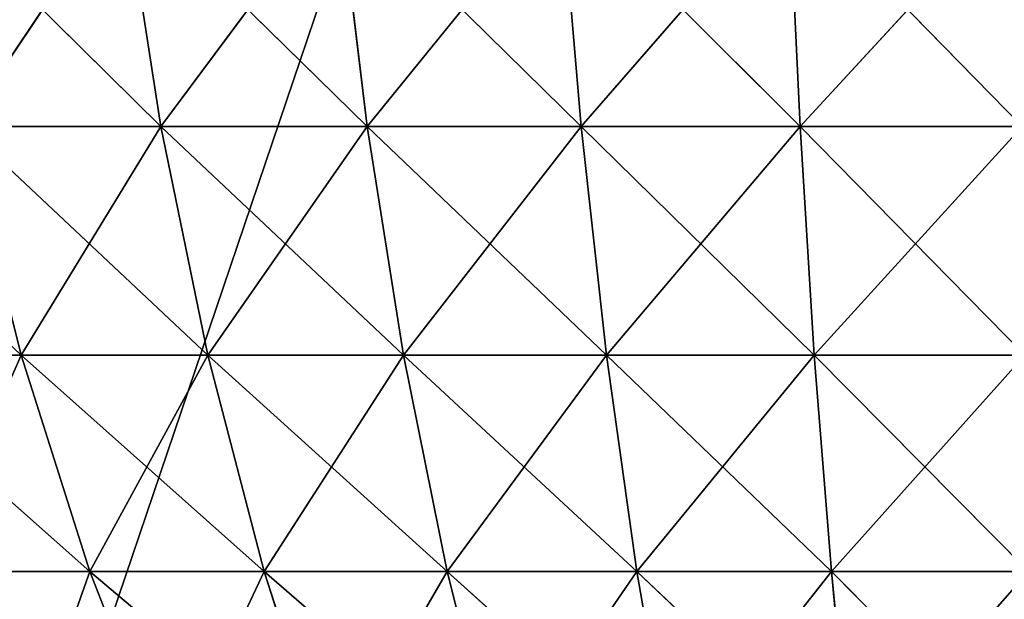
# Model space of a CAD drawing. Extents: x 23.4 to 34.4, y 0.2 to 38.3.
# Tile 44 of 256: x 27.3 to 28.8, y 8.5 to 9.4. Entities that reach past the tile are written whole.
import ezdxf

# ---------------------------------------------------------------- set-up
doc = ezdxf.new("R2010")
doc.units = 0
doc.header["$LTSCALE"] = 2.54
doc.layers.get('0').update_dxf_attribs({"color": 13, "linetype": 'CONTINUOUS'})

# ---------------------------------------------------------------- blocks, each defined once
blk = doc.blocks.new('SZCZOTKA_DO_WC_MOURO_-_WOL')
at = {"color": 0}
for p, q in [((32.837, 24.4835, 0.19), (24.637, 0.2835, 0.19)), ((32.837, 24.4835, 0.19), (24.637, 0.2835, 0.19)), ((27.4824, 9.2279, 7.6977), (27.0993, 9.6063, 7.6503)), ((27.4824, 9.2279, 7.6977), (27.0993, 9.6063, 7.6503)), ((27.1706, 9.2279, 1.6484), (27.4237, 9.6063, 1.357)), ((27.1706, 9.2279, 1.6484), (27.4237, 9.6063, 1.357)), ((27.4824, 9.2279, 7.6977), (27.4237, 9.6063, 7.823)), ((27.4824, 9.2279, 7.6977), (27.4237, 9.6063, 7.823)), ((27.8097, 9.2279, 7.8308), (27.4237, 9.6063, 7.823)), ((27.8097, 9.2279, 7.8308), (27.4237, 9.6063, 7.823)), ((27.4824, 9.2279, 1.4823), (27.4237, 9.6063, 1.357)), ((27.4824, 9.2279, 1.4823), (27.4237, 9.6063, 1.357)), ((27.4824, 9.2279, 1.4823), (27.7642, 9.6063, 1.2185)), ((27.4824, 9.2279, 1.4823), (27.7642, 9.6063, 1.2185)), ((27.8097, 9.2279, 7.8308), (27.7642, 9.6063, 7.9615)), ((27.8097, 9.2279, 7.8308), (27.7642, 9.6063, 7.9615)), ((28.1489, 9.2279, 7.9295), (27.7642, 9.6063, 7.9615)), ((28.1489, 9.2279, 7.9295), (27.7642, 9.6063, 7.9615)), ((27.8097, 9.2279, 1.3492), (27.7642, 9.6063, 1.2185)), ((27.8097, 9.2279, 1.3492), (27.7642, 9.6063, 1.2185)), ((27.8097, 9.2279, 1.3492), (28.1171, 9.6063, 1.1158)), ((27.8097, 9.2279, 1.3492), (28.1171, 9.6063, 1.1158)), ((28.1489, 9.2279, 7.9295), (28.1171, 9.6063, 8.0642)), ((28.1489, 9.2279, 7.9295), (28.1171, 9.6063, 8.0642)), ((28.4964, 9.2279, 7.9928), (28.1171, 9.6063, 8.0642)), ((28.4964, 9.2279, 7.9928), (28.1171, 9.6063, 8.0642)), ((28.1489, 9.2279, 1.2505), (28.1171, 9.6063, 1.1158)), ((28.1489, 9.2279, 1.2505), (28.1171, 9.6063, 1.1158)), ((28.1489, 9.2279, 1.2505), (28.4786, 9.6063, 1.0499)), ((28.1489, 9.2279, 1.2505), (28.4786, 9.6063, 1.0499)), ((28.4964, 9.2279, 7.9928), (28.4786, 9.6063, 8.1301)), ((28.4964, 9.2279, 7.9928), (28.4786, 9.6063, 8.1301)), ((28.8486, 9.2279, 8.0201), (28.4786, 9.6063, 8.1301)), ((28.8486, 9.2279, 8.0201), (28.4786, 9.6063, 8.1301)), ((28.4964, 9.2279, 1.1872), (28.4786, 9.6063, 1.0499)), ((28.4964, 9.2279, 1.1872), (28.4786, 9.6063, 1.0499)), ((28.4964, 9.2279, 1.1872), (28.8451, 9.6063, 1.0215)), ((28.4964, 9.2279, 1.1872), (28.8451, 9.6063, 1.0215)), ((27.261, 8.8653, 7.3811), (26.8775, 9.2279, 7.3344)), ((27.261, 8.8653, 7.3811), (26.8775, 9.2279, 7.3344)), ((27.1706, 9.2279, 7.5316), (27.4824, 9.2279, 7.6977)), ((27.4824, 9.2279, 1.4823), (27.1706, 9.2279, 1.6484)), ((27.261, 8.8653, 7.3811), (27.1706, 9.2279, 7.5316)), ((27.261, 8.8653, 7.3811), (27.1706, 9.2279, 7.5316)), ((27.5568, 8.8653, 7.5387), (27.1706, 9.2279, 7.5316)), ((27.5568, 8.8653, 7.5387), (27.1706, 9.2279, 7.5316)), ((27.1706, 9.2279, 7.5316), (27.4824, 9.2279, 7.6977)), ((27.261, 8.8653, 1.7989), (27.1706, 9.2279, 1.6484)), ((27.4824, 9.2279, 1.4823), (27.1706, 9.2279, 1.6484)), ((27.261, 8.8653, 1.7989), (27.1706, 9.2279, 1.6484)), ((27.261, 8.8653, 1.7989), (27.4824, 9.2279, 1.4823)), ((27.261, 8.8653, 1.7989), (27.4824, 9.2279, 1.4823)), ((27.4824, 9.2279, 7.6977), (27.8097, 9.2279, 7.8308)), ((27.8097, 9.2279, 1.3492), (27.4824, 9.2279, 1.4823)), ((27.5568, 8.8653, 7.5387), (27.4824, 9.2279, 7.6977)), ((27.5568, 8.8653, 7.5387), (27.4824, 9.2279, 7.6977)), ((27.8673, 8.8653, 7.6649), (27.4824, 9.2279, 7.6977)), ((27.8673, 8.8653, 7.6649), (27.4824, 9.2279, 7.6977)), ((27.4824, 9.2279, 7.6977), (27.8097, 9.2279, 7.8308)), ((27.5568, 8.8653, 1.6413), (27.4824, 9.2279, 1.4823)), ((27.8097, 9.2279, 1.3492), (27.4824, 9.2279, 1.4823)), ((27.5568, 8.8653, 1.6413), (27.4824, 9.2279, 1.4823)), ((27.5568, 8.8653, 1.6413), (27.8097, 9.2279, 1.3492)), ((27.5568, 8.8653, 1.6413), (27.8097, 9.2279, 1.3492)), ((27.8097, 9.2279, 7.8308), (28.1489, 9.2279, 7.9295)), ((28.1489, 9.2279, 1.2505), (27.8097, 9.2279, 1.3492)), ((27.8673, 8.8653, 7.6649), (27.8097, 9.2279, 7.8308)), ((27.8673, 8.8653, 7.6649), (27.8097, 9.2279, 7.8308)), ((28.1892, 8.8653, 7.7586), (27.8097, 9.2279, 7.8308)), ((28.1892, 8.8653, 7.7586), (27.8097, 9.2279, 7.8308)), ((27.8097, 9.2279, 7.8308), (28.1489, 9.2279, 7.9295)), ((27.8673, 8.8653, 1.5151), (27.8097, 9.2279, 1.3492)), ((28.1489, 9.2279, 1.2505), (27.8097, 9.2279, 1.3492)), ((27.8673, 8.8653, 1.5151), (27.8097, 9.2279, 1.3492)), ((27.8673, 8.8653, 1.5151), (28.1489, 9.2279, 1.2505)), ((27.8673, 8.8653, 1.5151), (28.1489, 9.2279, 1.2505)), ((28.1489, 9.2279, 7.9295), (28.4964, 9.2279, 7.9928)), ((28.4964, 9.2279, 1.1872), (28.1489, 9.2279, 1.2505)), ((28.1892, 8.8653, 7.7586), (28.1489, 9.2279, 7.9295)), ((28.1892, 8.8653, 7.7586), (28.1489, 9.2279, 7.9295)), ((28.5189, 8.8653, 7.8187), (28.1489, 9.2279, 7.9295)), ((28.5189, 8.8653, 7.8187), (28.1489, 9.2279, 7.9295)), ((28.1489, 9.2279, 7.9295), (28.4964, 9.2279, 7.9928)), ((28.1892, 8.8653, 1.4214), (28.1489, 9.2279, 1.2505)), ((28.4964, 9.2279, 1.1872), (28.1489, 9.2279, 1.2505)), ((28.1892, 8.8653, 1.4214), (28.1489, 9.2279, 1.2505)), ((28.1892, 8.8653, 1.4214), (28.4964, 9.2279, 1.1872)), ((28.1892, 8.8653, 1.4214), (28.4964, 9.2279, 1.1872)), ((28.4964, 9.2279, 7.9928), (28.8486, 9.2279, 8.0201)), ((28.8486, 9.2279, 1.1599), (28.4964, 9.2279, 1.1872)), ((28.5189, 8.8653, 7.8187), (28.4964, 9.2279, 7.9928)), ((28.5189, 8.8653, 7.8187), (28.4964, 9.2279, 7.9928)), ((28.8531, 8.8653, 7.8446), (28.4964, 9.2279, 7.9928)), ((28.8531, 8.8653, 7.8446), (28.4964, 9.2279, 7.9928)), ((28.4964, 9.2279, 7.9928), (28.8486, 9.2279, 8.0201)), ((28.5189, 8.8653, 1.3613), (28.4964, 9.2279, 1.1872)), ((28.8486, 9.2279, 1.1599), (28.4964, 9.2279, 1.1872)), ((28.5189, 8.8653, 1.3613), (28.4964, 9.2279, 1.1872)), ((28.5189, 8.8653, 1.3613), (28.8486, 9.2279, 1.1599)), ((28.5189, 8.8653, 1.3613), (28.8486, 9.2279, 1.1599)), ((26.9829, 8.8653, 7.194), (27.261, 8.8653, 7.3811)), ((27.261, 8.8653, 1.7989), (26.9829, 8.8653, 1.986)), ((27.3696, 8.522, 7.2003), (26.9829, 8.8653, 7.194)), ((27.3696, 8.522, 7.2003), (26.9829, 8.8653, 7.194)), ((26.9829, 8.8653, 7.194), (27.261, 8.8653, 7.3811)), ((27.261, 8.8653, 1.7989), (26.9829, 8.8653, 1.986)), ((27.1095, 8.522, 2.1547), (27.261, 8.8653, 1.7989)), ((27.1095, 8.522, 2.1547), (27.261, 8.8653, 1.7989)), ((27.261, 8.8653, 7.3811), (27.5568, 8.8653, 7.5387)), ((27.5568, 8.8653, 1.6413), (27.261, 8.8653, 1.7989)), ((27.3696, 8.522, 7.2003), (27.261, 8.8653, 7.3811)), ((27.3696, 8.522, 7.2003), (27.261, 8.8653, 7.3811)), ((27.6463, 8.522, 7.3476), (27.261, 8.8653, 7.3811)), ((27.6463, 8.522, 7.3476), (27.261, 8.8653, 7.3811)), ((27.261, 8.8653, 7.3811), (27.5568, 8.8653, 7.5387)), ((27.3696, 8.522, 1.9797), (27.261, 8.8653, 1.7989)), ((27.5568, 8.8653, 1.6413), (27.261, 8.8653, 1.7989)), ((27.3696, 8.522, 1.9797), (27.261, 8.8653, 1.7989)), ((27.3696, 8.522, 1.9797), (27.5568, 8.8653, 1.6413)), ((27.3696, 8.522, 1.9797), (27.5568, 8.8653, 1.6413)), ((27.5568, 8.8653, 7.5387), (27.8673, 8.8653, 7.6649)), ((27.8673, 8.8653, 1.5151), (27.5568, 8.8653, 1.6413)), ((27.6463, 8.522, 7.3476), (27.5568, 8.8653, 7.5387)), ((27.6463, 8.522, 7.3476), (27.5568, 8.8653, 7.5387)), ((27.9366, 8.522, 7.4657), (27.5568, 8.8653, 7.5387)), ((27.9366, 8.522, 7.4657), (27.5568, 8.8653, 7.5387)), ((27.5568, 8.8653, 7.5387), (27.8673, 8.8653, 7.6649)), ((27.6463, 8.522, 1.8324), (27.5568, 8.8653, 1.6413)), ((27.8673, 8.8653, 1.5151), (27.5568, 8.8653, 1.6413)), ((27.6463, 8.522, 1.8324), (27.5568, 8.8653, 1.6413)), ((27.6463, 8.522, 1.8324), (27.8673, 8.8653, 1.5151)), ((27.6463, 8.522, 1.8324), (27.8673, 8.8653, 1.5151)), ((27.8673, 8.8653, 7.6649), (28.1892, 8.8653, 7.7586)), ((28.1892, 8.8653, 1.4214), (27.8673, 8.8653, 1.5151)), ((27.9366, 8.522, 7.4657), (27.8673, 8.8653, 7.6649)), ((27.9366, 8.522, 7.4657), (27.8673, 8.8653, 7.6649)), ((28.2376, 8.522, 7.5533), (27.8673, 8.8653, 7.6649)), ((28.2376, 8.522, 7.5533), (27.8673, 8.8653, 7.6649)), ((27.8673, 8.8653, 7.6649), (28.1892, 8.8653, 7.7586)), ((27.9366, 8.522, 1.7143), (27.8673, 8.8653, 1.5151)), ((28.1892, 8.8653, 1.4214), (27.8673, 8.8653, 1.5151)), ((27.9366, 8.522, 1.7143), (27.8673, 8.8653, 1.5151)), ((27.9366, 8.522, 1.7143), (28.1892, 8.8653, 1.4214)), ((27.9366, 8.522, 1.7143), (28.1892, 8.8653, 1.4214)), ((28.1892, 8.8653, 7.7586), (28.5189, 8.8653, 7.8187)), ((28.5189, 8.8653, 1.3613), (28.1892, 8.8653, 1.4214)), ((28.2376, 8.522, 7.5533), (28.1892, 8.8653, 7.7586)), ((28.2376, 8.522, 7.5533), (28.1892, 8.8653, 7.7586)), ((28.546, 8.522, 7.6095), (28.1892, 8.8653, 7.7586)), ((28.546, 8.522, 7.6095), (28.1892, 8.8653, 7.7586)), ((28.1892, 8.8653, 7.7586), (28.5189, 8.8653, 7.8187)), ((28.2376, 8.522, 1.6267), (28.1892, 8.8653, 1.4214)), ((28.5189, 8.8653, 1.3613), (28.1892, 8.8653, 1.4214)), ((28.2376, 8.522, 1.6267), (28.1892, 8.8653, 1.4214)), ((28.2376, 8.522, 1.6267), (28.5189, 8.8653, 1.3613)), ((28.2376, 8.522, 1.6267), (28.5189, 8.8653, 1.3613)), ((28.5189, 8.8653, 7.8187), (28.8531, 8.8653, 7.8446)), ((28.8531, 8.8653, 1.3354), (28.5189, 8.8653, 1.3613)), ((28.546, 8.522, 7.6095), (28.5189, 8.8653, 7.8187)), ((28.546, 8.522, 7.6095), (28.5189, 8.8653, 7.8187)), ((28.8586, 8.522, 7.6337), (28.5189, 8.8653, 7.8187)), ((28.8586, 8.522, 7.6337), (28.5189, 8.8653, 7.8187)), ((28.5189, 8.8653, 7.8187), (28.8531, 8.8653, 7.8446)), ((28.546, 8.522, 1.5705), (28.5189, 8.8653, 1.3613)), ((28.8531, 8.8653, 1.3354), (28.5189, 8.8653, 1.3613)), ((28.546, 8.522, 1.5705), (28.5189, 8.8653, 1.3613)), ((28.546, 8.522, 1.5705), (28.8531, 8.8653, 1.3354)), ((28.546, 8.522, 1.5705), (28.8531, 8.8653, 1.3354)), ((27.1095, 8.522, 7.0253), (27.3696, 8.522, 7.2003)), ((27.3696, 8.522, 1.9797), (27.1095, 8.522, 2.1547)), ((27.1095, 8.522, 7.0253), (27.3696, 8.522, 7.2003)), ((27.3696, 8.522, 1.9797), (27.1095, 8.522, 2.1547)), ((27.2561, 8.2015, 2.3501), (27.3696, 8.522, 1.9797)), ((27.2561, 8.2015, 2.3501), (27.3696, 8.522, 1.9797)), ((27.3696, 8.522, 7.2003), (27.6463, 8.522, 7.3476)), ((27.6463, 8.522, 1.8324), (27.3696, 8.522, 1.9797)), ((27.4953, 8.2015, 6.9909), (27.3696, 8.522, 7.2003)), ((27.4953, 8.2015, 6.9909), (27.3696, 8.522, 7.2003)), ((27.7498, 8.2015, 7.1264), (27.3696, 8.522, 7.2003)), ((27.7498, 8.2015, 7.1264), (27.3696, 8.522, 7.2003)), ((27.3696, 8.522, 7.2003), (27.6463, 8.522, 7.3476)), ((27.4953, 8.2015, 2.1891), (27.3696, 8.522, 1.9797)), ((27.6463, 8.522, 1.8324), (27.3696, 8.522, 1.9797)), ((27.4953, 8.2015, 2.1891), (27.3696, 8.522, 1.9797)), ((27.4953, 8.2015, 2.1891), (27.6463, 8.522, 1.8324)), ((27.4953, 8.2015, 2.1891), (27.6463, 8.522, 1.8324)), ((27.6463, 8.522, 7.3476), (27.9366, 8.522, 7.4657)), ((27.9366, 8.522, 1.7143), (27.6463, 8.522, 1.8324)), ((27.7498, 8.2015, 7.1264), (27.6463, 8.522, 7.3476)), ((27.7498, 8.2015, 7.1264), (27.6463, 8.522, 7.3476)), ((28.0169, 8.2015, 7.235), (27.6463, 8.522, 7.3476)), ((28.0169, 8.2015, 7.235), (27.6463, 8.522, 7.3476)), ((27.6463, 8.522, 7.3476), (27.9366, 8.522, 7.4657)), ((27.7498, 8.2015, 2.0536), (27.6463, 8.522, 1.8324)), ((27.9366, 8.522, 1.7143), (27.6463, 8.522, 1.8324)), ((27.7498, 8.2015, 2.0536), (27.6463, 8.522, 1.8324)), ((27.7498, 8.2015, 2.0536), (27.9366, 8.522, 1.7143)), ((27.7498, 8.2015, 2.0536), (27.9366, 8.522, 1.7143)), ((27.9366, 8.522, 7.4657), (28.2376, 8.522, 7.5533)), ((28.2376, 8.522, 1.6267), (27.9366, 8.522, 1.7143)), ((28.0169, 8.2015, 7.235), (27.9366, 8.522, 7.4657)), ((28.0169, 8.2015, 7.235), (27.9366, 8.522, 7.4657)), ((28.2937, 8.2015, 7.3156), (27.9366, 8.522, 7.4657)), ((28.2937, 8.2015, 7.3156), (27.9366, 8.522, 7.4657)), ((27.9366, 8.522, 7.4657), (28.2376, 8.522, 7.5533)), ((28.0169, 8.2015, 1.945), (27.9366, 8.522, 1.7143)), ((28.2376, 8.522, 1.6267), (27.9366, 8.522, 1.7143)), ((28.0169, 8.2015, 1.945), (27.9366, 8.522, 1.7143)), ((28.0169, 8.2015, 1.945), (28.2376, 8.522, 1.6267)), ((28.0169, 8.2015, 1.945), (28.2376, 8.522, 1.6267)), ((28.2376, 8.522, 7.5533), (28.546, 8.522, 7.6095)), ((28.546, 8.522, 1.5705), (28.2376, 8.522, 1.6267)), ((28.2937, 8.2015, 7.3156), (28.2376, 8.522, 7.5533)), ((28.2937, 8.2015, 7.3156), (28.2376, 8.522, 7.5533)), ((28.5774, 8.2015, 7.3673), (28.2376, 8.522, 7.5533)), ((28.5774, 8.2015, 7.3673), (28.2376, 8.522, 7.5533)), ((28.2376, 8.522, 7.5533), (28.546, 8.522, 7.6095)), ((28.2937, 8.2015, 1.8644), (28.2376, 8.522, 1.6267)), ((28.546, 8.522, 1.5705), (28.2376, 8.522, 1.6267)), ((28.2937, 8.2015, 1.8644), (28.2376, 8.522, 1.6267)), ((28.2937, 8.2015, 1.8644), (28.546, 8.522, 1.5705)), ((28.2937, 8.2015, 1.8644), (28.546, 8.522, 1.5705)), ((28.546, 8.522, 7.6095), (28.8586, 8.522, 7.6337)), ((28.8586, 8.522, 1.5463), (28.546, 8.522, 1.5705)), ((28.5774, 8.2015, 7.3673), (28.546, 8.522, 7.6095)), ((28.5774, 8.2015, 7.3673), (28.546, 8.522, 7.6095)), ((28.8649, 8.2015, 7.3896), (28.546, 8.522, 7.6095)), ((28.8649, 8.2015, 7.3896), (28.546, 8.522, 7.6095)), ((28.546, 8.522, 7.6095), (28.8586, 8.522, 7.6337)), ((28.5774, 8.2015, 1.8127), (28.546, 8.522, 1.5705)), ((28.8586, 8.522, 1.5463), (28.546, 8.522, 1.5705)), ((28.5774, 8.2015, 1.8127), (28.546, 8.522, 1.5705)), ((28.5774, 8.2015, 1.8127), (28.8586, 8.522, 1.5463)), ((28.5774, 8.2015, 1.8127), (28.8586, 8.522, 1.5463))]:
    blk.add_line(p, q, dxfattribs=at)
mesh = blk.add_polyface(dxfattribs=at)
corners = [(34.437, 37.7835, 8.99), (23.437, 0.7835, 8.99), (23.437, 37.7835, 8.99)]
mesh.append_faces([[corners[k] for k in face] for face in [(0, 1, 2)]], dxfattribs={"color": 0})
mesh = blk.add_polyface(dxfattribs=at)
corners = [(34.437, 37.7835, 8.99), (33.937, 0.2835, 8.99), (23.437, 0.7835, 8.99)]
mesh.append_faces([[corners[k] for k in face] for face in [(0, 1, 2)]], dxfattribs={"color": 0})
mesh = blk.add_polyface(dxfattribs=at)
corners = [(34.437, 37.7835, 9.19), (23.437, 37.7835, 9.19), (34.437, 0.7835, 9.19)]
mesh.append_faces([[corners[k] for k in face] for face in [(0, 1, 2)]], dxfattribs={"color": 0})
mesh = blk.add_polyface(dxfattribs=at)
corners = [(34.437, 0.7835, 9.19), (23.437, 37.7835, 9.19), (23.437, 0.7835, 9.19)]
mesh.append_faces([[corners[k] for k in face] for face in [(0, 1, 2)]], dxfattribs={"color": 0})
mesh = blk.add_polyface(dxfattribs=at)
corners = [(33.237, 0.2835, 0.09), (24.637, 0.2835, 0.09), (25.037, 24.4835, 0.09)]
mesh.append_faces([[corners[k] for k in face] for face in [(0, 1, 2)]], dxfattribs={"color": 0})
mesh = blk.add_polyface(dxfattribs=at)
corners = [(33.237, 0.2835, 0.19), (32.837, 24.4835, 0.19), (24.637, 0.2835, 0.19)]
mesh.append_faces([[corners[k] for k in face] for face in [(0, 1, 2)]], dxfattribs={"color": 0})
mesh = blk.add_polyface(dxfattribs=at)
corners = [(32.837, 24.4835, 0.19), (25.037, 24.4835, 0.19), (24.637, 0.2835, 0.19)]
mesh.append_faces([[corners[k] for k in face] for face in [(0, 1, 2)]], dxfattribs={"color": 0})
mesh = blk.add_polyface(dxfattribs=at)
corners = [(33.237, 0.2835, 0.09), (25.037, 24.4835, 0.09), (32.837, 24.4835, 0.09)]
mesh.append_faces([[corners[k] for k in face] for face in [(0, 1, 2)]], dxfattribs={"color": 0})
mesh = blk.add_polyface(dxfattribs=at)
corners = [(27.4824, 9.2279, 7.6977), (27.0993, 9.6063, 7.6503), (27.1706, 9.2279, 7.5316)]
mesh.append_faces([[corners[k] for k in face] for face in [(0, 1, 2)]], dxfattribs={"color": 0})
mesh = blk.add_polyface(dxfattribs=at)
corners = [(27.4824, 9.2279, 7.6977), (27.4237, 9.6063, 7.823), (27.0993, 9.6063, 7.6503)]
mesh.append_faces([[corners[k] for k in face] for face in [(0, 1, 2)]], dxfattribs={"color": 0})
mesh = blk.add_polyface(dxfattribs=at)
corners = [(27.4237, 9.6063, 1.357), (27.1706, 9.2279, 1.6484), (27.0993, 9.6063, 1.5297)]
mesh.append_faces([[corners[k] for k in face] for face in [(0, 1, 2)]], dxfattribs={"color": 0})
mesh = blk.add_polyface(dxfattribs=at)
corners = [(27.4824, 9.2279, 1.4823), (27.1706, 9.2279, 1.6484), (27.4237, 9.6063, 1.357)]
mesh.append_faces([[corners[k] for k in face] for face in [(0, 1, 2)]], dxfattribs={"color": 0})
mesh = blk.add_polyface(dxfattribs=at)
corners = [(27.8097, 9.2279, 7.8308), (27.4237, 9.6063, 7.823), (27.4824, 9.2279, 7.6977)]
mesh.append_faces([[corners[k] for k in face] for face in [(0, 1, 2)]], dxfattribs={"color": 0})
mesh = blk.add_polyface(dxfattribs=at)
corners = [(27.8097, 9.2279, 7.8308), (27.7642, 9.6063, 7.9615), (27.4237, 9.6063, 7.823)]
mesh.append_faces([[corners[k] for k in face] for face in [(0, 1, 2)]], dxfattribs={"color": 0})
mesh = blk.add_polyface(dxfattribs=at)
corners = [(27.7642, 9.6063, 1.2185), (27.4824, 9.2279, 1.4823), (27.4237, 9.6063, 1.357)]
mesh.append_faces([[corners[k] for k in face] for face in [(0, 1, 2)]], dxfattribs={"color": 0})
mesh = blk.add_polyface(dxfattribs=at)
corners = [(27.8097, 9.2279, 1.3492), (27.4824, 9.2279, 1.4823), (27.7642, 9.6063, 1.2185)]
mesh.append_faces([[corners[k] for k in face] for face in [(0, 1, 2)]], dxfattribs={"color": 0})
mesh = blk.add_polyface(dxfattribs=at)
corners = [(28.1489, 9.2279, 7.9295), (27.7642, 9.6063, 7.9615), (27.8097, 9.2279, 7.8308)]
mesh.append_faces([[corners[k] for k in face] for face in [(0, 1, 2)]], dxfattribs={"color": 0})
mesh = blk.add_polyface(dxfattribs=at)
corners = [(28.1489, 9.2279, 7.9295), (28.1171, 9.6063, 8.0642), (27.7642, 9.6063, 7.9615)]
mesh.append_faces([[corners[k] for k in face] for face in [(0, 1, 2)]], dxfattribs={"color": 0})
mesh = blk.add_polyface(dxfattribs=at)
corners = [(28.1171, 9.6063, 1.1158), (27.8097, 9.2279, 1.3492), (27.7642, 9.6063, 1.2185)]
mesh.append_faces([[corners[k] for k in face] for face in [(0, 1, 2)]], dxfattribs={"color": 0})
mesh = blk.add_polyface(dxfattribs=at)
corners = [(28.1489, 9.2279, 1.2505), (27.8097, 9.2279, 1.3492), (28.1171, 9.6063, 1.1158)]
mesh.append_faces([[corners[k] for k in face] for face in [(0, 1, 2)]], dxfattribs={"color": 0})
mesh = blk.add_polyface(dxfattribs=at)
corners = [(28.4964, 9.2279, 7.9928), (28.1171, 9.6063, 8.0642), (28.1489, 9.2279, 7.9295)]
mesh.append_faces([[corners[k] for k in face] for face in [(0, 1, 2)]], dxfattribs={"color": 0})
mesh = blk.add_polyface(dxfattribs=at)
corners = [(28.4964, 9.2279, 7.9928), (28.4786, 9.6063, 8.1301), (28.1171, 9.6063, 8.0642)]
mesh.append_faces([[corners[k] for k in face] for face in [(0, 1, 2)]], dxfattribs={"color": 0})
mesh = blk.add_polyface(dxfattribs=at)
corners = [(28.4786, 9.6063, 1.0499), (28.1489, 9.2279, 1.2505), (28.1171, 9.6063, 1.1158)]
mesh.append_faces([[corners[k] for k in face] for face in [(0, 1, 2)]], dxfattribs={"color": 0})
mesh = blk.add_polyface(dxfattribs=at)
corners = [(28.4964, 9.2279, 1.1872), (28.1489, 9.2279, 1.2505), (28.4786, 9.6063, 1.0499)]
mesh.append_faces([[corners[k] for k in face] for face in [(0, 1, 2)]], dxfattribs={"color": 0})
mesh = blk.add_polyface(dxfattribs=at)
corners = [(28.8486, 9.2279, 8.0201), (28.4786, 9.6063, 8.1301), (28.4964, 9.2279, 7.9928)]
mesh.append_faces([[corners[k] for k in face] for face in [(0, 1, 2)]], dxfattribs={"color": 0})
mesh = blk.add_polyface(dxfattribs=at)
corners = [(28.8486, 9.2279, 8.0201), (28.8451, 9.6063, 8.1585), (28.4786, 9.6063, 8.1301)]
mesh.append_faces([[corners[k] for k in face] for face in [(0, 1, 2)]], dxfattribs={"color": 0})
mesh = blk.add_polyface(dxfattribs=at)
corners = [(28.8451, 9.6063, 1.0215), (28.4964, 9.2279, 1.1872), (28.4786, 9.6063, 1.0499)]
mesh.append_faces([[corners[k] for k in face] for face in [(0, 1, 2)]], dxfattribs={"color": 0})
mesh = blk.add_polyface(dxfattribs=at)
corners = [(28.8486, 9.2279, 1.1599), (28.4964, 9.2279, 1.1872), (28.8451, 9.6063, 1.0215)]
mesh.append_faces([[corners[k] for k in face] for face in [(0, 1, 2)]], dxfattribs={"color": 0})
mesh = blk.add_polyface(dxfattribs=at)
corners = [(27.261, 8.8653, 7.3811), (26.8775, 9.2279, 7.3344), (26.9829, 8.8653, 7.194)]
mesh.append_faces([[corners[k] for k in face] for face in [(0, 1, 2)]], dxfattribs={"color": 0})
mesh = blk.add_polyface(dxfattribs=at)
corners = [(27.261, 8.8653, 7.3811), (27.1706, 9.2279, 7.5316), (26.8775, 9.2279, 7.3344)]
mesh.append_faces([[corners[k] for k in face] for face in [(0, 1, 2)]], dxfattribs={"color": 0})
mesh = blk.add_polyface(dxfattribs=at)
corners = [(27.261, 8.8653, 1.7989), (26.9829, 8.8653, 1.986), (27.1706, 9.2279, 1.6484)]
mesh.append_faces([[corners[k] for k in face] for face in [(0, 1, 2)]], dxfattribs={"color": 0})
mesh = blk.add_polyface(dxfattribs=at)
corners = [(27.5568, 8.8653, 7.5387), (27.1706, 9.2279, 7.5316), (27.261, 8.8653, 7.3811)]
mesh.append_faces([[corners[k] for k in face] for face in [(0, 1, 2)]], dxfattribs={"color": 0})
mesh = blk.add_polyface(dxfattribs=at)
corners = [(27.5568, 8.8653, 7.5387), (27.4824, 9.2279, 7.6977), (27.1706, 9.2279, 7.5316)]
mesh.append_faces([[corners[k] for k in face] for face in [(0, 1, 2)]], dxfattribs={"color": 0})
mesh = blk.add_polyface(dxfattribs=at)
corners = [(27.4824, 9.2279, 1.4823), (27.261, 8.8653, 1.7989), (27.1706, 9.2279, 1.6484)]
mesh.append_faces([[corners[k] for k in face] for face in [(0, 1, 2)]], dxfattribs={"color": 0})
mesh = blk.add_polyface(dxfattribs=at)
corners = [(27.5568, 8.8653, 1.6413), (27.261, 8.8653, 1.7989), (27.4824, 9.2279, 1.4823)]
mesh.append_faces([[corners[k] for k in face] for face in [(0, 1, 2)]], dxfattribs={"color": 0})
mesh = blk.add_polyface(dxfattribs=at)
corners = [(27.8673, 8.8653, 7.6649), (27.4824, 9.2279, 7.6977), (27.5568, 8.8653, 7.5387)]
mesh.append_faces([[corners[k] for k in face] for face in [(0, 1, 2)]], dxfattribs={"color": 0})
mesh = blk.add_polyface(dxfattribs=at)
corners = [(27.8673, 8.8653, 7.6649), (27.8097, 9.2279, 7.8308), (27.4824, 9.2279, 7.6977)]
mesh.append_faces([[corners[k] for k in face] for face in [(0, 1, 2)]], dxfattribs={"color": 0})
mesh = blk.add_polyface(dxfattribs=at)
corners = [(27.8097, 9.2279, 1.3492), (27.5568, 8.8653, 1.6413), (27.4824, 9.2279, 1.4823)]
mesh.append_faces([[corners[k] for k in face] for face in [(0, 1, 2)]], dxfattribs={"color": 0})
mesh = blk.add_polyface(dxfattribs=at)
corners = [(27.8673, 8.8653, 1.5151), (27.5568, 8.8653, 1.6413), (27.8097, 9.2279, 1.3492)]
mesh.append_faces([[corners[k] for k in face] for face in [(0, 1, 2)]], dxfattribs={"color": 0})
mesh = blk.add_polyface(dxfattribs=at)
corners = [(28.1892, 8.8653, 7.7586), (27.8097, 9.2279, 7.8308), (27.8673, 8.8653, 7.6649)]
mesh.append_faces([[corners[k] for k in face] for face in [(0, 1, 2)]], dxfattribs={"color": 0})
mesh = blk.add_polyface(dxfattribs=at)
corners = [(28.1892, 8.8653, 7.7586), (28.1489, 9.2279, 7.9295), (27.8097, 9.2279, 7.8308)]
mesh.append_faces([[corners[k] for k in face] for face in [(0, 1, 2)]], dxfattribs={"color": 0})
mesh = blk.add_polyface(dxfattribs=at)
corners = [(28.1489, 9.2279, 1.2505), (27.8673, 8.8653, 1.5151), (27.8097, 9.2279, 1.3492)]
mesh.append_faces([[corners[k] for k in face] for face in [(0, 1, 2)]], dxfattribs={"color": 0})
mesh = blk.add_polyface(dxfattribs=at)
corners = [(28.1892, 8.8653, 1.4214), (27.8673, 8.8653, 1.5151), (28.1489, 9.2279, 1.2505)]
mesh.append_faces([[corners[k] for k in face] for face in [(0, 1, 2)]], dxfattribs={"color": 0})
mesh = blk.add_polyface(dxfattribs=at)
corners = [(28.5189, 8.8653, 7.8187), (28.1489, 9.2279, 7.9295), (28.1892, 8.8653, 7.7586)]
mesh.append_faces([[corners[k] for k in face] for face in [(0, 1, 2)]], dxfattribs={"color": 0})
mesh = blk.add_polyface(dxfattribs=at)
corners = [(28.5189, 8.8653, 7.8187), (28.4964, 9.2279, 7.9928), (28.1489, 9.2279, 7.9295)]
mesh.append_faces([[corners[k] for k in face] for face in [(0, 1, 2)]], dxfattribs={"color": 0})
mesh = blk.add_polyface(dxfattribs=at)
corners = [(28.4964, 9.2279, 1.1872), (28.1892, 8.8653, 1.4214), (28.1489, 9.2279, 1.2505)]
mesh.append_faces([[corners[k] for k in face] for face in [(0, 1, 2)]], dxfattribs={"color": 0})
mesh = blk.add_polyface(dxfattribs=at)
corners = [(28.5189, 8.8653, 1.3613), (28.1892, 8.8653, 1.4214), (28.4964, 9.2279, 1.1872)]
mesh.append_faces([[corners[k] for k in face] for face in [(0, 1, 2)]], dxfattribs={"color": 0})
mesh = blk.add_polyface(dxfattribs=at)
corners = [(28.8531, 8.8653, 7.8446), (28.4964, 9.2279, 7.9928), (28.5189, 8.8653, 7.8187)]
mesh.append_faces([[corners[k] for k in face] for face in [(0, 1, 2)]], dxfattribs={"color": 0})
mesh = blk.add_polyface(dxfattribs=at)
corners = [(28.8531, 8.8653, 7.8446), (28.8486, 9.2279, 8.0201), (28.4964, 9.2279, 7.9928)]
mesh.append_faces([[corners[k] for k in face] for face in [(0, 1, 2)]], dxfattribs={"color": 0})
mesh = blk.add_polyface(dxfattribs=at)
corners = [(28.8486, 9.2279, 1.1599), (28.5189, 8.8653, 1.3613), (28.4964, 9.2279, 1.1872)]
mesh.append_faces([[corners[k] for k in face] for face in [(0, 1, 2)]], dxfattribs={"color": 0})
mesh = blk.add_polyface(dxfattribs=at)
corners = [(28.8531, 8.8653, 1.3354), (28.5189, 8.8653, 1.3613), (28.8486, 9.2279, 1.1599)]
mesh.append_faces([[corners[k] for k in face] for face in [(0, 1, 2)]], dxfattribs={"color": 0})
mesh = blk.add_polyface(dxfattribs=at)
corners = [(27.3696, 8.522, 7.2003), (26.9829, 8.8653, 7.194), (27.1095, 8.522, 7.0253)]
mesh.append_faces([[corners[k] for k in face] for face in [(0, 1, 2)]], dxfattribs={"color": 0})
mesh = blk.add_polyface(dxfattribs=at)
corners = [(27.3696, 8.522, 7.2003), (27.261, 8.8653, 7.3811), (26.9829, 8.8653, 7.194)]
mesh.append_faces([[corners[k] for k in face] for face in [(0, 1, 2)]], dxfattribs={"color": 0})
mesh = blk.add_polyface(dxfattribs=at)
corners = [(27.261, 8.8653, 1.7989), (27.1095, 8.522, 2.1547), (26.9829, 8.8653, 1.986)]
mesh.append_faces([[corners[k] for k in face] for face in [(0, 1, 2)]], dxfattribs={"color": 0})
mesh = blk.add_polyface(dxfattribs=at)
corners = [(27.3696, 8.522, 1.9797), (27.1095, 8.522, 2.1547), (27.261, 8.8653, 1.7989)]
mesh.append_faces([[corners[k] for k in face] for face in [(0, 1, 2)]], dxfattribs={"color": 0})
mesh = blk.add_polyface(dxfattribs=at)
corners = [(27.6463, 8.522, 7.3476), (27.261, 8.8653, 7.3811), (27.3696, 8.522, 7.2003)]
mesh.append_faces([[corners[k] for k in face] for face in [(0, 1, 2)]], dxfattribs={"color": 0})
mesh = blk.add_polyface(dxfattribs=at)
corners = [(27.6463, 8.522, 7.3476), (27.5568, 8.8653, 7.5387), (27.261, 8.8653, 7.3811)]
mesh.append_faces([[corners[k] for k in face] for face in [(0, 1, 2)]], dxfattribs={"color": 0})
mesh = blk.add_polyface(dxfattribs=at)
corners = [(27.5568, 8.8653, 1.6413), (27.3696, 8.522, 1.9797), (27.261, 8.8653, 1.7989)]
mesh.append_faces([[corners[k] for k in face] for face in [(0, 1, 2)]], dxfattribs={"color": 0})
mesh = blk.add_polyface(dxfattribs=at)
corners = [(27.6463, 8.522, 1.8324), (27.3696, 8.522, 1.9797), (27.5568, 8.8653, 1.6413)]
mesh.append_faces([[corners[k] for k in face] for face in [(0, 1, 2)]], dxfattribs={"color": 0})
mesh = blk.add_polyface(dxfattribs=at)
corners = [(27.9366, 8.522, 7.4657), (27.5568, 8.8653, 7.5387), (27.6463, 8.522, 7.3476)]
mesh.append_faces([[corners[k] for k in face] for face in [(0, 1, 2)]], dxfattribs={"color": 0})
mesh = blk.add_polyface(dxfattribs=at)
corners = [(27.9366, 8.522, 7.4657), (27.8673, 8.8653, 7.6649), (27.5568, 8.8653, 7.5387)]
mesh.append_faces([[corners[k] for k in face] for face in [(0, 1, 2)]], dxfattribs={"color": 0})
mesh = blk.add_polyface(dxfattribs=at)
corners = [(27.8673, 8.8653, 1.5151), (27.6463, 8.522, 1.8324), (27.5568, 8.8653, 1.6413)]
mesh.append_faces([[corners[k] for k in face] for face in [(0, 1, 2)]], dxfattribs={"color": 0})
mesh = blk.add_polyface(dxfattribs=at)
corners = [(27.9366, 8.522, 1.7143), (27.6463, 8.522, 1.8324), (27.8673, 8.8653, 1.5151)]
mesh.append_faces([[corners[k] for k in face] for face in [(0, 1, 2)]], dxfattribs={"color": 0})
mesh = blk.add_polyface(dxfattribs=at)
corners = [(28.2376, 8.522, 7.5533), (27.8673, 8.8653, 7.6649), (27.9366, 8.522, 7.4657)]
mesh.append_faces([[corners[k] for k in face] for face in [(0, 1, 2)]], dxfattribs={"color": 0})
mesh = blk.add_polyface(dxfattribs=at)
corners = [(28.2376, 8.522, 7.5533), (28.1892, 8.8653, 7.7586), (27.8673, 8.8653, 7.6649)]
mesh.append_faces([[corners[k] for k in face] for face in [(0, 1, 2)]], dxfattribs={"color": 0})
mesh = blk.add_polyface(dxfattribs=at)
corners = [(28.1892, 8.8653, 1.4214), (27.9366, 8.522, 1.7143), (27.8673, 8.8653, 1.5151)]
mesh.append_faces([[corners[k] for k in face] for face in [(0, 1, 2)]], dxfattribs={"color": 0})
mesh = blk.add_polyface(dxfattribs=at)
corners = [(28.2376, 8.522, 1.6267), (27.9366, 8.522, 1.7143), (28.1892, 8.8653, 1.4214)]
mesh.append_faces([[corners[k] for k in face] for face in [(0, 1, 2)]], dxfattribs={"color": 0})
mesh = blk.add_polyface(dxfattribs=at)
corners = [(28.546, 8.522, 7.6095), (28.1892, 8.8653, 7.7586), (28.2376, 8.522, 7.5533)]
mesh.append_faces([[corners[k] for k in face] for face in [(0, 1, 2)]], dxfattribs={"color": 0})
mesh = blk.add_polyface(dxfattribs=at)
corners = [(28.546, 8.522, 7.6095), (28.5189, 8.8653, 7.8187), (28.1892, 8.8653, 7.7586)]
mesh.append_faces([[corners[k] for k in face] for face in [(0, 1, 2)]], dxfattribs={"color": 0})
mesh = blk.add_polyface(dxfattribs=at)
corners = [(28.5189, 8.8653, 1.3613), (28.2376, 8.522, 1.6267), (28.1892, 8.8653, 1.4214)]
mesh.append_faces([[corners[k] for k in face] for face in [(0, 1, 2)]], dxfattribs={"color": 0})
mesh = blk.add_polyface(dxfattribs=at)
corners = [(28.546, 8.522, 1.5705), (28.2376, 8.522, 1.6267), (28.5189, 8.8653, 1.3613)]
mesh.append_faces([[corners[k] for k in face] for face in [(0, 1, 2)]], dxfattribs={"color": 0})
mesh = blk.add_polyface(dxfattribs=at)
corners = [(28.8586, 8.522, 7.6337), (28.5189, 8.8653, 7.8187), (28.546, 8.522, 7.6095)]
mesh.append_faces([[corners[k] for k in face] for face in [(0, 1, 2)]], dxfattribs={"color": 0})
mesh = blk.add_polyface(dxfattribs=at)
corners = [(28.8586, 8.522, 7.6337), (28.8531, 8.8653, 7.8446), (28.5189, 8.8653, 7.8187)]
mesh.append_faces([[corners[k] for k in face] for face in [(0, 1, 2)]], dxfattribs={"color": 0})
mesh = blk.add_polyface(dxfattribs=at)
corners = [(28.8531, 8.8653, 1.3354), (28.546, 8.522, 1.5705), (28.5189, 8.8653, 1.3613)]
mesh.append_faces([[corners[k] for k in face] for face in [(0, 1, 2)]], dxfattribs={"color": 0})
mesh = blk.add_polyface(dxfattribs=at)
corners = [(28.8586, 8.522, 1.5463), (28.546, 8.522, 1.5705), (28.8531, 8.8653, 1.3354)]
mesh.append_faces([[corners[k] for k in face] for face in [(0, 1, 2)]], dxfattribs={"color": 0})
mesh = blk.add_polyface(dxfattribs=at)
corners = [(27.4953, 8.2015, 6.9909), (27.1095, 8.522, 7.0253), (27.2561, 8.2015, 6.8299)]
mesh.append_faces([[corners[k] for k in face] for face in [(0, 1, 2)]], dxfattribs={"color": 0})
mesh = blk.add_polyface(dxfattribs=at)
corners = [(27.4953, 8.2015, 6.9909), (27.3696, 8.522, 7.2003), (27.1095, 8.522, 7.0253)]
mesh.append_faces([[corners[k] for k in face] for face in [(0, 1, 2)]], dxfattribs={"color": 0})
mesh = blk.add_polyface(dxfattribs=at)
corners = [(27.3696, 8.522, 1.9797), (27.2561, 8.2015, 2.3501), (27.1095, 8.522, 2.1547)]
mesh.append_faces([[corners[k] for k in face] for face in [(0, 1, 2)]], dxfattribs={"color": 0})
mesh = blk.add_polyface(dxfattribs=at)
corners = [(27.4953, 8.2015, 2.1891), (27.2561, 8.2015, 2.3501), (27.3696, 8.522, 1.9797)]
mesh.append_faces([[corners[k] for k in face] for face in [(0, 1, 2)]], dxfattribs={"color": 0})
mesh = blk.add_polyface(dxfattribs=at)
corners = [(27.7498, 8.2015, 7.1264), (27.3696, 8.522, 7.2003), (27.4953, 8.2015, 6.9909)]
mesh.append_faces([[corners[k] for k in face] for face in [(0, 1, 2)]], dxfattribs={"color": 0})
mesh = blk.add_polyface(dxfattribs=at)
corners = [(27.7498, 8.2015, 7.1264), (27.6463, 8.522, 7.3476), (27.3696, 8.522, 7.2003)]
mesh.append_faces([[corners[k] for k in face] for face in [(0, 1, 2)]], dxfattribs={"color": 0})
mesh = blk.add_polyface(dxfattribs=at)
corners = [(27.6463, 8.522, 1.8324), (27.4953, 8.2015, 2.1891), (27.3696, 8.522, 1.9797)]
mesh.append_faces([[corners[k] for k in face] for face in [(0, 1, 2)]], dxfattribs={"color": 0})
mesh = blk.add_polyface(dxfattribs=at)
corners = [(27.7498, 8.2015, 2.0536), (27.4953, 8.2015, 2.1891), (27.6463, 8.522, 1.8324)]
mesh.append_faces([[corners[k] for k in face] for face in [(0, 1, 2)]], dxfattribs={"color": 0})
mesh = blk.add_polyface(dxfattribs=at)
corners = [(28.0169, 8.2015, 7.235), (27.6463, 8.522, 7.3476), (27.7498, 8.2015, 7.1264)]
mesh.append_faces([[corners[k] for k in face] for face in [(0, 1, 2)]], dxfattribs={"color": 0})
mesh = blk.add_polyface(dxfattribs=at)
corners = [(28.0169, 8.2015, 7.235), (27.9366, 8.522, 7.4657), (27.6463, 8.522, 7.3476)]
mesh.append_faces([[corners[k] for k in face] for face in [(0, 1, 2)]], dxfattribs={"color": 0})
mesh = blk.add_polyface(dxfattribs=at)
corners = [(27.9366, 8.522, 1.7143), (27.7498, 8.2015, 2.0536), (27.6463, 8.522, 1.8324)]
mesh.append_faces([[corners[k] for k in face] for face in [(0, 1, 2)]], dxfattribs={"color": 0})
mesh = blk.add_polyface(dxfattribs=at)
corners = [(28.0169, 8.2015, 1.945), (27.7498, 8.2015, 2.0536), (27.9366, 8.522, 1.7143)]
mesh.append_faces([[corners[k] for k in face] for face in [(0, 1, 2)]], dxfattribs={"color": 0})
mesh = blk.add_polyface(dxfattribs=at)
corners = [(28.2937, 8.2015, 7.3156), (27.9366, 8.522, 7.4657), (28.0169, 8.2015, 7.235)]
mesh.append_faces([[corners[k] for k in face] for face in [(0, 1, 2)]], dxfattribs={"color": 0})
mesh = blk.add_polyface(dxfattribs=at)
corners = [(28.2937, 8.2015, 7.3156), (28.2376, 8.522, 7.5533), (27.9366, 8.522, 7.4657)]
mesh.append_faces([[corners[k] for k in face] for face in [(0, 1, 2)]], dxfattribs={"color": 0})
mesh = blk.add_polyface(dxfattribs=at)
corners = [(28.2376, 8.522, 1.6267), (28.0169, 8.2015, 1.945), (27.9366, 8.522, 1.7143)]
mesh.append_faces([[corners[k] for k in face] for face in [(0, 1, 2)]], dxfattribs={"color": 0})
mesh = blk.add_polyface(dxfattribs=at)
corners = [(28.2937, 8.2015, 1.8644), (28.0169, 8.2015, 1.945), (28.2376, 8.522, 1.6267)]
mesh.append_faces([[corners[k] for k in face] for face in [(0, 1, 2)]], dxfattribs={"color": 0})
mesh = blk.add_polyface(dxfattribs=at)
corners = [(28.5774, 8.2015, 7.3673), (28.2376, 8.522, 7.5533), (28.2937, 8.2015, 7.3156)]
mesh.append_faces([[corners[k] for k in face] for face in [(0, 1, 2)]], dxfattribs={"color": 0})
mesh = blk.add_polyface(dxfattribs=at)
corners = [(28.5774, 8.2015, 7.3673), (28.546, 8.522, 7.6095), (28.2376, 8.522, 7.5533)]
mesh.append_faces([[corners[k] for k in face] for face in [(0, 1, 2)]], dxfattribs={"color": 0})
mesh = blk.add_polyface(dxfattribs=at)
corners = [(28.546, 8.522, 1.5705), (28.2937, 8.2015, 1.8644), (28.2376, 8.522, 1.6267)]
mesh.append_faces([[corners[k] for k in face] for face in [(0, 1, 2)]], dxfattribs={"color": 0})
mesh = blk.add_polyface(dxfattribs=at)
corners = [(28.5774, 8.2015, 1.8127), (28.2937, 8.2015, 1.8644), (28.546, 8.522, 1.5705)]
mesh.append_faces([[corners[k] for k in face] for face in [(0, 1, 2)]], dxfattribs={"color": 0})
mesh = blk.add_polyface(dxfattribs=at)
corners = [(28.8649, 8.2015, 7.3896), (28.546, 8.522, 7.6095), (28.5774, 8.2015, 7.3673)]
mesh.append_faces([[corners[k] for k in face] for face in [(0, 1, 2)]], dxfattribs={"color": 0})
mesh = blk.add_polyface(dxfattribs=at)
corners = [(28.8649, 8.2015, 7.3896), (28.8586, 8.522, 7.6337), (28.546, 8.522, 7.6095)]
mesh.append_faces([[corners[k] for k in face] for face in [(0, 1, 2)]], dxfattribs={"color": 0})
mesh = blk.add_polyface(dxfattribs=at)
corners = [(28.8586, 8.522, 1.5463), (28.5774, 8.2015, 1.8127), (28.546, 8.522, 1.5705)]
mesh.append_faces([[corners[k] for k in face] for face in [(0, 1, 2)]], dxfattribs={"color": 0})
mesh = blk.add_polyface(dxfattribs=at)
corners = [(28.8649, 8.2015, 1.7904), (28.5774, 8.2015, 1.8127), (28.8586, 8.522, 1.5463)]
mesh.append_faces([[corners[k] for k in face] for face in [(0, 1, 2)]], dxfattribs={"color": 0})

msp = doc.modelspace()

# ---------------------------------------------------------------- block references
at = {"color": 0}
msp.add_blockref('SZCZOTKA_DO_WC_MOURO_-_WOL', (0, 0), dxfattribs=at)

doc.saveas('drawing.dxf')
